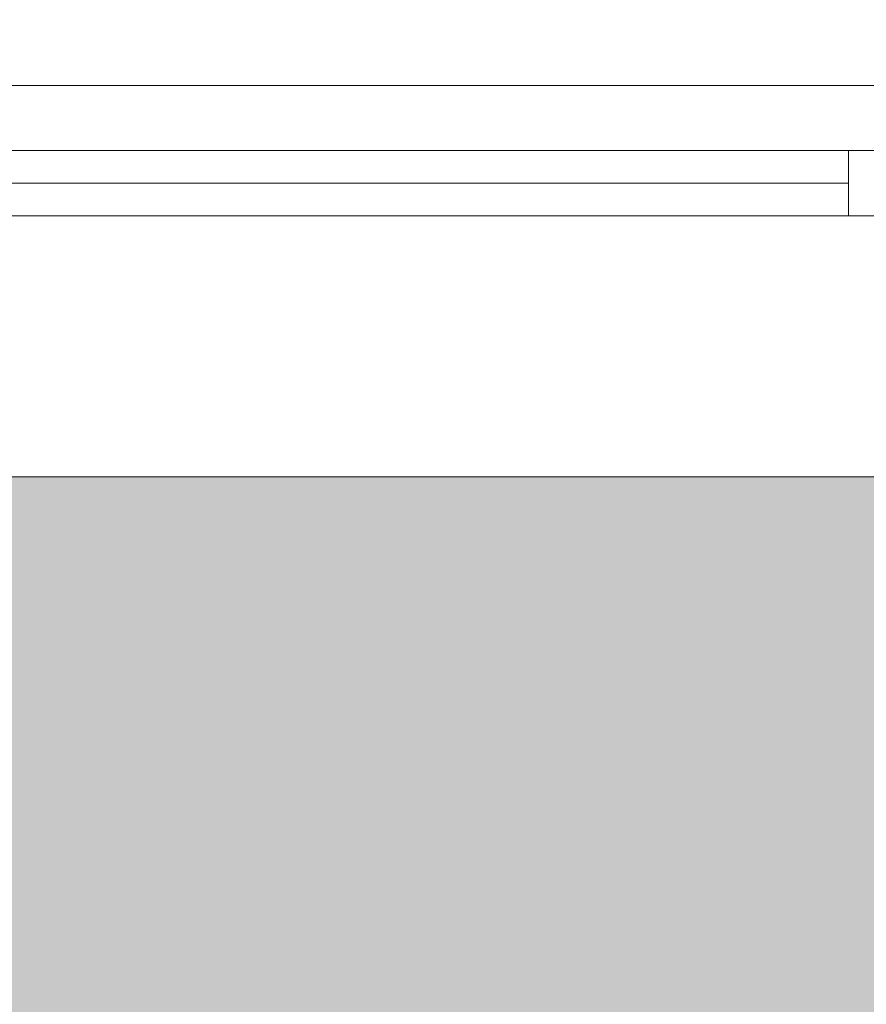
# Model space of a CAD drawing. Header units: millimetres. Extents: x -30280 to 19093, y -19247 to 4746.
# Tile 182 of 198: x -6522 to -5873, y -12744 to -11989. Entities that reach past the tile are written whole.
import ezdxf

# ---------------------------------------------------------------- set-up
doc = ezdxf.new("R2010")
doc.units = ezdxf.units.MM
doc.header["$MEASUREMENT"] = 0
for name, color, linetype in [('12_FAÇ_Façana', 7, 'Continuous'), ('Nuevo_14_PAV_Soft Light Grey 0554', 7, 'Continuous'), ('Ventanas Archicad', 7, 'Continuous')]:
    doc.layers.add(name, color=color, linetype=linetype)
doc.layers.add('Nuevo_14_PAV_Soft Light Grey 0554_Pluma_Nº__245', color=7, linetype='Continuous', lineweight=13, true_color=0xe8e8e8)
doc.layers.add('Ventanas Archicad_Pluma_Nº__1', color=7, linetype='Continuous', lineweight=5)
doc.layers.add('Ventanas Archicad_Pluma_Nº__7', color=7, linetype='Continuous', lineweight=5)

# ---------------------------------------------------------------- blocks, each defined once
blk = doc.blocks.new('Forjado_1_1', base_point=(-28067.13, -1194.16))
at = {"layer": 'Nuevo_14_PAV_Soft Light Grey 0554_Pluma_Nº__245', "linetype": 'Continuous', "lineweight": 0, "true_color": 0xe8e8e8}
blk.add_hatch(color=254, dxfattribs=at).paths.add_polyline_path([(-28067.13, -1194.16), (-1631.11, -1193.63), (-1631.11, -6938.97), (-1556.11, -6938.97), (-1556.11, -7503.98), (-1616.26, -7503.98), (-1616.05, -11935.98), (-1564.89, -11935.98), (-1564.89, -12491.98), (-2024.11, -12491.98), (-2024.11, -12338.98), (-6997.39, -12338.98), (-6997.39, -12547.56), (-7503.39, -12547.56), (-7503.39, -12391.98), (-10667.85, -12391.98), (-10669.08, -13665), (-1552.89, -13674.56), (-1558.57, -16962.11), (375.41, -16966.17), (375.89, -16735.98), (1079.4, -16735.98), (1078.81, -17114.59), (2622.83, -17116.98), (2622.91, -17065.79), (5778.89, -17070.66), (5778.89, -16738.98), (6378.89, -16738.98), (6378.89, -12488.98), (5778.89, -12488.98), (5779.74, -11938.87), (5998.89, -11938.86), (5998.89, -7488.98), (5778.89, -7488.98), (5778.89, -6938.98), (5998.89, -6938.98), (5998.89, -1708.98), (5758.89, -1708.98), (5758.89, 1700.85), (-28050.85, 1700.85)])
at = {"layer": 'Nuevo_14_PAV_Soft Light Grey 0554_Pluma_Nº__245', "color": 254, "linetype": 'Continuous', "lineweight": 13, "true_color": 0xe8e8e8, "flags": 128}
blk.add_lwpolyline([(1079.4, -16735.98), (375.89, -16735.98), (375.41, -16966.17), (-1558.57, -16962.11), (-1552.89, -13674.56), (-10669.08, -13665), (-10667.85, -12391.98), (-7503.39, -12391.98), (-7503.39, -12547.56), (-6997.39, -12547.56), (-6997.39, -12338.98), (-2024.11, -12338.98), (-2024.11, -12491.98), (-1564.89, -12491.98), (-1564.89, -11935.98), (-1616.05, -11935.98), (-1616.26, -7503.98)], dxfattribs=at)
blk = doc.blocks.new('Ventana Vertical Multi-Faja 27')
at = {"layer": 'Ventanas Archicad_Pluma_Nº__1', "color": 7, "linetype": 'Continuous', "lineweight": 5}
for p, q in [((-600, 50), (600, 50)), ((-600, 0), (-550, 0)), ((-550, 0), (-550, -50)), ((-550, 0), (550, 0)), ((550, -50), (550, 0)), ((550, 0), (600, 0)), ((-550, -25), (550, -25)), ((-550, -50), (-600, -50)), ((550, -50), (-550, -50)), ((600, -50), (550, -50)), ((-600, -180), (-600, -155)), ((600, -180), (600, -155)), ((-600, -250), (600, -250))]:
    blk.add_line(p, q, dxfattribs=at)
at = {"layer": 'Ventanas Archicad_Pluma_Nº__7', "color": 7, "linetype": 'Continuous', "lineweight": 5}
for p, q in [((-600, 50), (-600, 30)), ((600, 50), (600, 30)), ((-600, 30), (-600, 0)), ((-600, 30), (-600, 0)), ((600, 30), (600, 0)), ((600, 30), (600, 0)), ((-600, 0), (-600, -50)), ((-600, 0), (-600, -50)), ((-600, 0), (-600, -50)), ((-600, 0), (-600, -50)), ((600, 0), (600, -50)), ((600, 0), (600, -50)), ((600, 0), (600, -50)), ((600, 0), (600, -50)), ((-600, -50), (-600, -80)), ((-600, -50), (-600, -80)), ((600, -50), (600, -80)), ((600, -50), (600, -80)), ((-600, -80), (-600, -155)), ((-600, -80), (-600, -155)), ((600, -80), (600, -155)), ((600, -80), (600, -155)), ((-600, -180), (-600, -230)), ((600, -180), (600, -230)), ((-600, -230), (-600, -250)), ((600, -230), (600, -250))]:
    blk.add_line(p, q, dxfattribs=at)
blk = doc.blocks.new('Muro_23_1', base_point=(-5841.11, -12338.98))
at = {"layer": 'Ventanas Archicad', "color": 253, "linetype": 'Continuous', "lineweight": 5, "true_color": 0xa4a4a6, "zscale": 1000}
blk.add_blockref('Ventana Vertical Multi-Faja 27', (-6436.11, -12088.98), dxfattribs=at)

msp = doc.modelspace()

# ---------------------------------------------------------------- block references
at = {"layer": '12_FAÇ_Façana', "color": 7, "lineweight": 20}
msp.add_blockref('Muro_23_1', (-5841.11, -12338.98), dxfattribs=at)
at = {"layer": 'Nuevo_14_PAV_Soft Light Grey 0554', "color": 254, "linetype": 'Continuous', "lineweight": 13, "true_color": 0xe8e8e8}
msp.add_blockref('Forjado_1_1', (-28067.13, -1194.16), dxfattribs=at)

doc.saveas('drawing.dxf')
